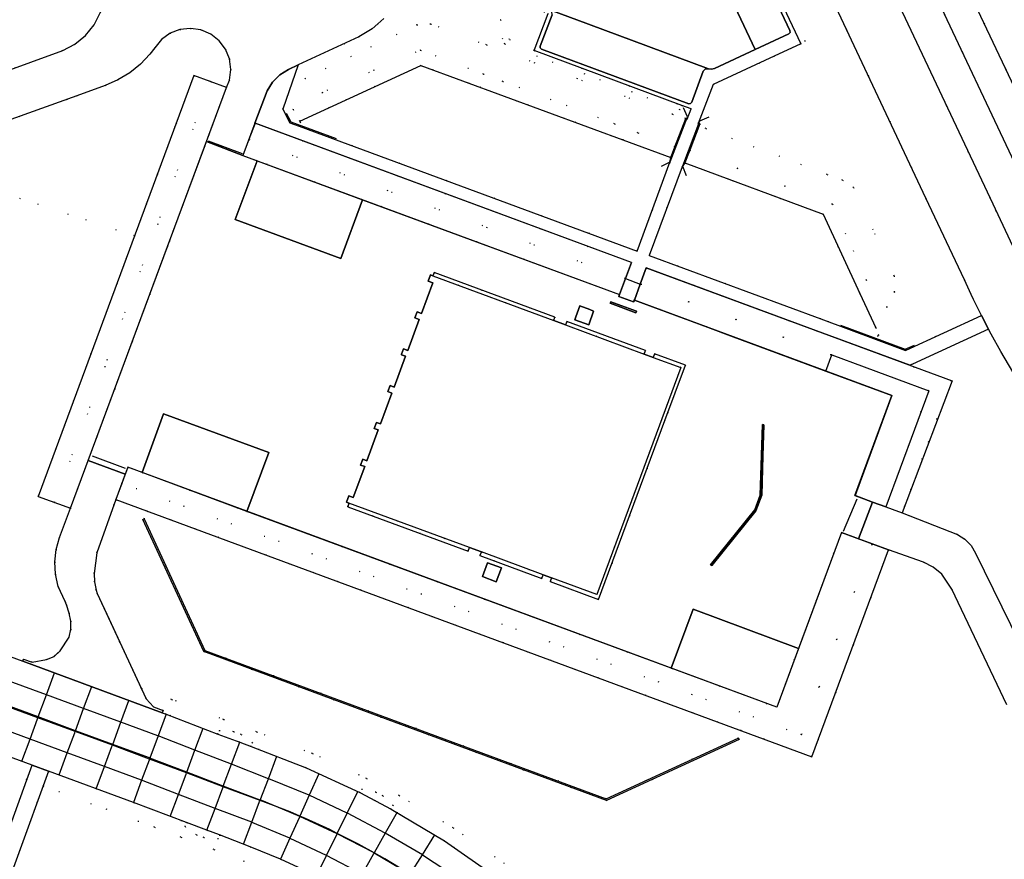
# Model space of a CAD drawing. Header units: metres. Extents: x 174791 to 179073, y 406431 to 409043.
# Tile 198 of 256: x 176823 to 176948, y 408166 to 408273. Entities that reach past the tile are written whole.
import ezdxf

# ---------------------------------------------------------------- set-up
doc = ezdxf.new("R2010")
doc.units = ezdxf.units.M
doc.linetypes.add('DOT', pattern=[6.35, 0, -6.35])
for name, color, linetype in [('panden', 254, 'Continuous'), ('scheiding_hek', 254, 'Continuous'), ('scheiding_muur', 254, 'Continuous'), ('scheiding_rolpoort', 254, 'Continuous'), ('scheiding_tourniquette', 254, 'Continuous'), ('terreindeelbegroeid', 254, 'DOT'), ('terreindeelonbegroeid', 254, 'DOT'), ('wegdeel_parkeervlak', 254, 'Continuous'), ('wegdeel_rijbaan', 254, 'Continuous'), ('wegdeel_rolbaan', 254, 'Continuous'), ('wegdeel_voetpad', 254, 'Continuous'), ('weginrichtingselement_markering_vliegtuigverharding', 254, 'Continuous'), ('weginrichtingselement_voeg_vliegtuigverharding', 254, 'Continuous')]:
    doc.layers.add(name, color=color, linetype=linetype)

msp = doc.modelspace()

# ---------------------------------------------------------------- linework, layer by layer
at = {"layer": 'panden'}
for points in [[(176875.486, 408240.116, 0), (176890.892, 408234.411, 0), (176892.393, 408233.854, 0), (176902.429, 408230.138, 0), (176903.564, 408229.717, 0), (176907.083, 408228.414, 0), (176896.394, 408199.492, 0), (176890.626, 408201.618, 0), (176889.558, 408202.011, 0), (176881.667, 408204.919, 0), (176880.15, 408205.479, 0), (176864.798, 408211.136, 0), (176864.473, 408211.256, 0), (176864.762, 408212.06, 0), (176865.343, 408211.845, 0), (176866.8, 408215.785, 0), (176866.275, 408215.979, 0), (176866.552, 408216.742, 0), (176867.081, 408216.546, 0), (176868.534, 408220.473, 0), (176868.011, 408220.666, 0), (176868.284, 408221.429, 0), (176868.815, 408221.233, 0), (176870.267, 408225.157, 0), (176869.746, 408225.35, 0), (176870.026, 408226.112, 0), (176870.548, 408225.919, 0), (176872.002, 408229.851, 0), (176871.476, 408230.045, 0), (176871.504, 408230.124, 0), (176871.75, 408230.808, 0), (176872.283, 408230.61, 0), (176873.739, 408234.544, 0), (176873.203, 408234.742, 0), (176873.482, 408235.5, 0), (176874.019, 408235.302, 0), (176875.466, 408239.216, 0), (176874.884, 408239.431, 0), (176875.184, 408240.228, 0)], [(176938.694, 408225.438, 0), (176933.216, 408210.65, 0), (176931.53, 408211.27, 0), (176929.297, 408212.092, 0), (176933.994, 408224.835, 0), (176925.556, 408227.966, 0), (176926.319, 408230.022, 0)]]:
    msp.add_polyline3d(points, close=True, dxfattribs=at)
at = {"layer": 'scheiding_hek'}
for points in [[(176912.987, 408332.292, 0), (176937.442, 408280.398, 0), (176951.745, 408250, 0)], [(176904.627, 408254.082, 0), (176905.736, 408254.642, 0), (176907.921, 408260.39, 0), (176907.43, 408261.543, 0)], [(176856.804, 408260.848, 0), (176857.382, 408259.724, 0), (176863.164, 408257.613, 0)], [(176910.661, 408260.328, 0), (176909.485, 408259.816, 0), (176907.298, 408254.088, 0), (176907.786, 408252.91, 0)], [(176927.43, 408233.832, 0), (176935.693, 408230.766, 0), (176936.882, 408231.28, 0)]]:
    msp.add_polyline3d(points, dxfattribs=at)
at = {"layer": 'scheiding_muur'}
for p, q in [((176929.266, 408212.091), (176935.297, 408209.884)), ((176927.555, 408207.38), (176933.562, 408205.168))]:
    msp.add_line(p, q, dxfattribs=at)
for points in [[(176858.616, 408259.665, 0), (176858.537, 408259.842, 0), (176873.954, 408266.927, 0)], [(176873.954, 408266.927, 0), (176905.815, 408255.196, 0), (176907.714, 408260.166, 0)], [(176849.181, 408264.117, 0), (176845.044, 408265.639, 0), (176825.192, 408211.995, 0), (176829.32, 408210.484, 0), (176849.181, 408264.117, 0)], [(176900.782, 408241.81, 0), (176852.814, 408259.58, 0), (176851.285, 408255.447, 0), (176899.262, 408237.715, 0)], [(176909.507, 408259.471, 0), (176907.601, 408254.502, 0), (176925.237, 408247.953, 0)], [(176925.237, 408247.953, 0), (176929.905, 408237.852, 0), (176931.929, 408233.472, 0)], [(176900.79, 408241.787, 0), (176900.029, 408239.758, 0), (176899.262, 408237.715, 0)], [(176901.164, 408237.019, 0), (176901.915, 408239.061, 0), (176902.68, 408241.14, 0)], [(176902.68, 408241.14, 0), (176941.661, 408226.735, 0), (176935.297, 408209.884, 0)], [(176929.266, 408212.091, 0), (176933.994, 408224.835, 0), (176901.164, 408237.019, 0)], [(176927.555, 408207.38, 0), (176919.309, 408185.114, 0), (176836.597, 408215.707, 0), (176835.077, 408211.6, 0), (176923.787, 408178.798, 0), (176933.562, 408205.168, 0)]]:
    msp.add_polyline3d(points, dxfattribs=at)
for points in [[(176901.438, 408235.597, 0), (176901.37, 408235.409, 0), (176898.08, 408236.608, 0), (176898.148, 408236.796, 0)], [(176901.438, 408235.597, 0), (176901.37, 408235.409, 0), (176898.08, 408236.608, 0), (176898.148, 408236.796, 0)], [(176916.663, 408210.157, 0), (176911.047, 408203.165, 0), (176910.891, 408203.29, 0), (176916.508, 408210.259, 0), (176917.217, 408212.129, 0), (176917.368, 408217.228, 0), (176917.483, 408221.141, 0), (176917.683, 408221.135, 0), (176917.561, 408217.158, 0), (176917.407, 408212.138, 0)], [(176846.432, 408192.365, 0), (176897.591, 408173.446, 0), (176914.411, 408181.174, 0), (176914.505, 408181.003, 0), (176897.597, 408173.224, 0), (176862.771, 408186.107, 0), (176858.315, 408187.755, 0), (176846.297, 408192.201, 0), (176838.542, 408209.058, 0), (176838.712, 408209.153, 0)]]:
    msp.add_polyline3d(points, close=True, dxfattribs=at)
at = {"layer": 'scheiding_rolpoort'}
for p, q in [((176846.831, 408257.301), (176851.188, 408255.709)), ((176832.077, 408217.18), (176836.268, 408215.611)), ((176927.829, 408207.54), (176929.571, 408211.702))]:
    msp.add_line(p, q, dxfattribs=at)
at = {"layer": 'scheiding_tourniquette'}
msp.add_polyline3d([(176900.021, 408239.761, 0), (176900.029, 408239.758, 0), (176901.915, 408239.061, 0)], dxfattribs=at)
at = {"layer": 'terreindeelbegroeid'}
for points in [[(176922.926, 408270.018, 0), (176922.369, 408269.683, 0), (176898.425, 408320.43, 0), (176899.097, 408320.715, 0)], [(176876.988, 408287.811, 0), (176884.094, 408272.762, 0), (176885.268, 408270.235, 0), (176888.39, 408268.818, 0), (176907.236, 408261.819, 0), (176906.952, 408261.27, 0), (176884.646, 408269.66, 0), (176876.207, 408287.99, 0), (176876.212, 408288.004, 0), (176876.626, 408288.346, 0)], [(176890.186, 408273.541, 0), (176888.39, 408268.818, 0), (176885.268, 408270.235, 0), (176884.094, 408272.762, 0), (176888.653, 408274.896, 0), (176888.93, 408274.403, 0), (176889.232, 408274.032, 0), (176889.628, 408273.765, 0)], [(176882.327, 408269.547, 0), (176906.03, 408260.698, 0), (176907.714, 408260.166, 0), (176907.706, 408260.145, 0), (176906.343, 408256.556, 0), (176901.63, 408258.348, 0), (176898.642, 408259.484, 0), (176884.396, 408264.9, 0), (176881.949, 408265.83, 0), (176873.909, 408268.887, 0), (176861.413, 408263.482, 0), (176858.537, 408259.842, 0), (176857.682, 408261.313, 0), (176859.21, 408265.255, 0), (176873.456, 408272.114, 0), (176875.211, 408272.204, 0)], [(176906.343, 408256.556, 0), (176905.815, 408255.196, 0), (176873.954, 408266.927, 0), (176858.537, 408259.842, 0), (176861.413, 408263.482, 0), (176873.909, 408268.887, 0), (176881.949, 408265.83, 0), (176884.396, 408264.9, 0), (176898.642, 408259.484, 0), (176901.63, 408258.348, 0)], [(176905.815, 408255.196, 0), (176905.701, 408254.585, 0), (176901.525, 408243.259, 0), (176858.443, 408259.196, 0), (176858.616, 408259.665, 0), (176858.537, 408259.842, 0), (176873.954, 408266.927, 0)], [(176847.133, 408264.87, 0), (176827.275, 408211.233, 0), (176825.192, 408211.995, 0), (176837.481, 408245.202, 0), (176839.008, 408249.328, 0), (176840.376, 408253.024, 0), (176845.044, 408265.639, 0)], [(176849.181, 408264.117, 0), (176846.637, 408257.247, 0), (176846.418, 408256.655, 0), (176841.67, 408243.835, 0), (176831.57, 408216.56, 0), (176829.32, 408210.484, 0), (176827.275, 408211.233, 0), (176847.133, 408264.87, 0)], [(176900.782, 408241.81, 0), (176900.021, 408239.761, 0), (176852.049, 408257.499, 0), (176852.823, 408259.577, 0)], [(176931.929, 408233.472, 0), (176929.905, 408237.852, 0), (176930.769, 408239.549, 0), (176926.418, 408249.232, 0), (176908.216, 408256.133, 0), (176909.507, 408259.471, 0), (176910.257, 408258.878, 0), (176925.748, 408253.032, 0), (176927.691, 408252.299, 0), (176929.113, 408251.386, 0), (176934.267, 408240.092, 0), (176934.332, 408238.048, 0), (176933.33, 408236.139, 0)], [(176900.021, 408239.761, 0), (176899.262, 408237.715, 0), (176866.517, 408249.817, 0), (176853.084, 408254.782, 0), (176851.285, 408255.447, 0), (176852.049, 408257.499, 0)], [(176930.769, 408239.549, 0), (176929.905, 408237.852, 0), (176925.237, 408247.953, 0), (176907.601, 408254.502, 0), (176908.216, 408256.133, 0), (176926.418, 408249.232, 0)], [(176929.905, 408237.852, 0), (176931.929, 408233.472, 0), (176932.336, 408232.55, 0), (176932.172, 408232.465, 0), (176931.995, 408231.988, 0), (176924.916, 408234.611, 0), (176903.073, 408242.702, 0), (176907.262, 408254.01, 0), (176907.601, 408254.502, 0), (176925.237, 408247.953, 0)], [(176936.263, 408228.701, 0), (176936.749, 408228.521, 0), (176941.543, 408226.745, 0), (176939.735, 408221.865, 0), (176938.653, 408218.944, 0), (176935.59, 408210.675, 0), (176935.297, 408209.884, 0), (176933.216, 408210.65, 0), (176938.694, 408225.438, 0), (176926.319, 408230.022, 0), (176901.915, 408239.061, 0), (176902.68, 408241.14, 0), (176924.362, 408233.109, 0)], [(176926.319, 408230.022, 0), (176925.556, 408227.966, 0), (176913.422, 408232.47, 0), (176910.507, 408233.552, 0), (176901.164, 408237.019, 0), (176901.915, 408239.061, 0)], [(176838.426, 408215.031, 0), (176851.791, 408210.087, 0), (176905.878, 408190.082, 0), (176919.309, 408185.114, 0), (176922.084, 408192.608, 0), (176927.555, 408207.38, 0), (176929.751, 408206.571, 0), (176931.471, 408205.938, 0), (176922.457, 408181.602, 0), (176835.837, 408213.655, 0), (176836.277, 408214.842, 0), (176836.597, 408215.707, 0)], [(176931.471, 408205.938, 0), (176933.562, 408205.168, 0), (176923.787, 408178.798, 0), (176914.766, 408182.134, 0), (176839.071, 408210.123, 0), (176835.077, 408211.6, 0), (176835.837, 408213.655, 0), (176922.457, 408181.602, 0)], [(176914.766, 408182.134, 0), (176914.411, 408181.174, 0), (176897.591, 408173.446, 0), (176846.432, 408192.365, 0), (176838.712, 408209.153, 0), (176839.071, 408210.123, 0)]]:
    msp.add_polyline3d(points, close=True, dxfattribs=at)
for points in [[(176925.478, 408277.344, 0), (176938.33, 408250, 0), (176943.226, 408239.583, 0), (176944.306, 408237.259, 0), (176945.389, 408235.069, 0), (176935.8, 408230.634, 0), (176935.734, 408230.603, 0), (176931.995, 408231.988, 0), (176932.172, 408232.465, 0), (176932.336, 408232.55, 0), (176931.929, 408233.472, 0), (176933.33, 408236.139, 0), (176934.332, 408238.048, 0), (176934.267, 408240.092, 0), (176929.113, 408251.386, 0), (176927.691, 408252.299, 0), (176925.748, 408253.032, 0), (176910.257, 408258.878, 0), (176909.507, 408259.471, 0), (176909.291, 408259.544, 0), (176911.231, 408264.48, 0), (176918.985, 408268.102, 0), (176922.369, 408269.683, 0), (176922.926, 408270.018, 0), (176899.097, 408320.715, 0)], [(176822.151, 408294.598, 0), (176826.423, 408293.059, 0), (176826.48, 408293.211, 0), (176833.011, 408290.809, 0), (176834.062, 408290.283, 0), (176834.993, 408289.566, 0), (176835.769, 408288.683, 0), (176836.361, 408287.667, 0), (176836.825, 408286.183, 0), (176836.898, 408284.629, 0), (176836.575, 408283.108, 0), (176833.113, 408273.722, 0), (176832.322, 408272.12, 0), (176831.209, 408270.723, 0), (176829.86, 408269.619, 0), (176828.312, 408268.819, 0), (176816.037, 408264.351, 0)], [(176876.207, 408287.99, 0), (176884.646, 408269.66, 0), (176906.952, 408261.27, 0), (176907.236, 408261.819, 0), (176908.39, 408261.41, 0), (176907.896, 408260.082, 0), (176907.714, 408260.166, 0), (176906.03, 408260.698, 0), (176882.327, 408269.547, 0), (176875.211, 408272.204, 0), (176873.456, 408272.114, 0), (176859.21, 408265.255, 0), (176857.682, 408261.313, 0), (176858.537, 408259.842, 0), (176858.616, 408259.665, 0), (176858.443, 408259.196, 0), (176857.262, 408259.632, 0), (176856.359, 408261.374, 0), (176858.327, 408266.986, 0), (176866.072, 408270.579, 0), (176867.77, 408271.599, 0), (176868.467, 408272.223, 0), (176869.247, 408272.92, 0)], [(176940.213, 408283.977, 0), (176953.961, 408254.964, 0)], [(176937.442, 408280.398, 0), (176951.745, 408250, 0)], [(176951.745, 408250, 0), (176937.442, 408280.398, 0)], [(176950.03, 408242.488, 0), (176946.495, 408250, 0), (176933.144, 408278.376, 0)], [(176816.668, 408258.26, 0), (176830.119, 408263.07, 0), (176833.738, 408264.364, 0), (176835.346, 408265.078, 0), (176836.847, 408265.997, 0), (176838.214, 408267.105, 0), (176839.423, 408268.383, 0), (176840.039, 408269.188, 0), (176840.897, 408270.233, 0), (176841.993, 408271.023, 0), (176843.254, 408271.508, 0), (176844.598, 408271.654, 0), (176845.934, 408271.452, 0), (176847.175, 408270.916, 0), (176848.237, 408270.08, 0), (176849.05, 408269.001, 0), (176849.561, 408267.749, 0), (176849.735, 408266.409, 0), (176849.561, 408265.069, 0), (176849.181, 408264.117, 0), (176847.133, 408264.87, 0), (176845.044, 408265.639, 0), (176840.376, 408253.024, 0), (176839.008, 408249.328, 0), (176837.481, 408245.202, 0), (176822.785, 408250, 0)], [(176822.785, 408250, 0), (176837.481, 408245.202, 0), (176825.192, 408211.995, 0), (176827.275, 408211.233, 0), (176829.32, 408210.484, 0), (176827.89, 408206.745, 0), (176827.473, 408205.217, 0), (176827.303, 408203.642, 0), (176827.384, 408202.059, 0), (176827.715, 408200.51, 0), (176828.634, 408198.594, 0), (176828.767, 408198.275, 0), (176828.81, 408198.172, 0), (176829.13, 408197.094, 0), (176829.359, 408196.089, 0), (176829.353, 408195.058, 0), (176829.114, 408194.055, 0), (176828.002, 408192.287, 0), (176827.24, 408191.62, 0), (176827.212, 408191.594, 0), (176826.241, 408191.191, 0), (176824.413, 408190.872, 0), (176823.323, 408191.262, 0), (176823.218, 408190.97, 0), (176805.502, 408197.498, 0)], [(176952.475, 408188.838, 0), (176944.658, 408204.767, 0), (176944.077, 408205.728, 0), (176943.293, 408206.532, 0), (176942.347, 408207.136, 0), (176935.297, 408209.884, 0), (176935.59, 408210.675, 0), (176938.653, 408218.944, 0), (176939.735, 408221.865, 0), (176941.543, 408226.745, 0), (176936.749, 408228.521, 0), (176936.263, 408228.701, 0), (176936.599, 408228.855, 0), (176946.302, 408233.319, 0), (176946.631, 408232.69, 0), (176947.874, 408230.448, 0), (176949.394, 408227.853, 0)], [(176714.299, 408207.522, 0), (176716.802, 408209.519, 0), (176719.545, 408211.17, 0), (176723.192, 408212.691, 0), (176723.517, 408212.768, 0), (176738.302, 408207.321, 0), (176742.539, 408205.764, 0), (176767.358, 408196.623, 0), (176792.178, 408187.482, 0), (176801.33, 408184.113, 0), (176823.747, 408175.861, 0), (176817.199, 408157.801, 0)], [(176884.626, 408165.191, 0), (176878.063, 408169.748, 0), (176871.204, 408173.846, 0), (176867.035, 408176.043, 0), (176860.13, 408179.236, 0), (176853.031, 408181.972, 0), (176848.819, 408183.571, 0), (176842.192, 408186.11, 0), (176838.325, 408187.535, 0), (176834.247, 408196.324, 0), (176832.72, 408199.614, 0), (176832.565, 408200.038, 0), (176832.35, 408201.095, 0), (176832.303, 408202.172, 0), (176832.669, 408204.814, 0), (176835.077, 408211.6, 0), (176839.071, 408210.123, 0), (176838.712, 408209.153, 0), (176838.542, 408209.058, 0), (176846.297, 408192.201, 0), (176858.315, 408187.755, 0), (176862.771, 408186.107, 0), (176897.597, 408173.224, 0), (176914.505, 408181.003, 0), (176914.411, 408181.174, 0), (176914.766, 408182.134, 0), (176923.787, 408178.798, 0), (176933.562, 408205.168, 0), (176938.012, 408203.598, 0), (176939.267, 408202.974, 0), (176940.34, 408202.071, 0), (176941.64, 408200.185, 0), (176948.633, 408185.438, 0)], [(176883.485, 408163.548, 0), (176876.978, 408168.066, 0), (176870.178, 408172.129, 0), (176870.426, 408172.595, 0), (176869.119, 408173.826, 0), (176868.219, 408174.282, 0), (176866.423, 408174.676, 0), (176866.196, 408174.228, 0), (176859.35, 408177.393, 0), (176852.312, 408180.106, 0), (176852.501, 408180.599, 0), (176851.051, 408181.66, 0), (176850.103, 408182.002, 0), (176848.271, 408182.171, 0), (176848.103, 408181.703, 0), (176841.488, 408184.238, 0), (176840.994, 408184.42, 0), (176841.111, 408184.713, 0), (176839.877, 408185.178, 0), (176838.943, 408186.203, 0), (176838.325, 408187.535, 0), (176842.192, 408186.11, 0), (176848.819, 408183.571, 0), (176853.031, 408181.972, 0), (176860.13, 408179.236, 0), (176867.035, 408176.043, 0), (176871.204, 408173.846, 0), (176878.063, 408169.748, 0), (176884.626, 408165.191, 0)], [(176802.021, 408185.99, 0), (176824.427, 408177.738, 0), (176823.747, 408175.861, 0), (176801.33, 408184.113, 0)], [(176851.462, 408165.471, 0), (176847.587, 408166.969, 0), (176843.384, 408168.546, 0), (176840.006, 408169.83, 0), (176825.812, 408175.096, 0), (176826.491, 408176.977, 0), (176837.33, 408172.986, 0), (176844.094, 408170.416, 0), (176843.899, 408169.908, 0), (176845.349, 408168.847, 0), (176846.297, 408168.505, 0), (176848.129, 408168.336, 0), (176848.308, 408168.834, 0), (176852.204, 408167.328, 0), (176856.064, 408165.734, 0), (176858.38, 408164.688, 0)], [(176820.656, 408160.816, 0), (176825.812, 408175.096, 0), (176840.006, 408169.83, 0), (176843.384, 408168.546, 0), (176847.587, 408166.969, 0), (176851.462, 408165.471, 0)]]:
    msp.add_polyline3d(points, dxfattribs=at)
at = {"layer": 'terreindeelonbegroeid'}
for points in [[(176891.052, 408234.842, 0), (176890.892, 408234.411, 0), (176875.486, 408240.116, 0), (176875.64, 408240.533, 0)], [(176902.599, 408230.597, 0), (176902.429, 408230.138, 0), (176892.393, 408233.854, 0), (176892.556, 408234.295, 0)], [(176905.056, 408221.655, 0), (176896.604, 408198.849, 0), (176890.447, 408201.131, 0), (176890.626, 408201.618, 0), (176896.394, 408199.492, 0), (176907.083, 408228.414, 0), (176903.564, 408229.717, 0), (176903.732, 408230.173, 0), (176907.674, 408228.721, 0)], [(176880.15, 408205.479, 0), (176879.978, 408205.012, 0), (176864.63, 408210.68, 0), (176864.798, 408211.136, 0)], [(176889.558, 408202.011, 0), (176889.376, 408201.516, 0), (176881.492, 408204.447, 0), (176881.667, 408204.919, 0)], [(176852.312, 408180.106, 0), (176850.868, 408180.663, 0), (176848.103, 408181.703, 0), (176848.271, 408182.171, 0), (176850.103, 408182.002, 0), (176851.051, 408181.66, 0), (176852.501, 408180.599, 0)], [(176870.178, 408172.129, 0), (176868.197, 408173.198, 0), (176866.196, 408174.228, 0), (176866.423, 408174.676, 0), (176868.219, 408174.282, 0), (176869.119, 408173.826, 0), (176870.426, 408172.595, 0)], [(176848.308, 408168.834, 0), (176848.129, 408168.336, 0), (176846.297, 408168.505, 0), (176845.349, 408168.847, 0), (176843.899, 408169.908, 0), (176844.094, 408170.416, 0), (176846.685, 408169.432, 0)]]:
    msp.add_polyline3d(points, close=True, dxfattribs=at)
at = {"layer": 'wegdeel_parkeervlak'}
for points in [[(176897.413, 408321.399, 0), (176920.989, 408271.375, 0), (176921.003, 408271.145, 0), (176920.846, 408270.977, 0), (176916.55, 408268.95, 0), (176892.491, 408320, 0), (176892.77, 408319.725, 0), (176893.161, 408319.741, 0), (176896.996, 408321.54, 0), (176897.232, 408321.552, 0)], [(176910.62, 408266.508, 0), (176910.218, 408266.497, 0), (176909.946, 408266.2, 0), (176908.492, 408262.228, 0), (176908.336, 408262.055, 0), (176908.103, 408262.051, 0), (176889.329, 408269.017, 0), (176889.157, 408269.171, 0), (176889.151, 408269.402, 0), (176890.675, 408273.361, 0), (176890.662, 408273.751, 0), (176890.374, 408274.015, 0), (176895.328, 408272.178, 0)], [(176866.517, 408249.817, 0), (176863.738, 408242.311, 0), (176850.283, 408247.287, 0), (176853.084, 408254.782, 0)], [(176866.517, 408249.817, 0), (176863.738, 408242.311, 0), (176850.283, 408247.287, 0), (176853.084, 408254.782, 0)], [(176851.791, 408210.087, 0), (176838.426, 408215.031, 0), (176841.169, 408222.537, 0), (176854.579, 408217.583, 0)], [(176854.579, 408217.583, 0), (176851.791, 408210.087, 0), (176838.426, 408215.031, 0), (176841.169, 408222.537, 0)], [(176922.084, 408192.608, 0), (176919.309, 408185.114, 0), (176905.878, 408190.082, 0), (176908.67, 408197.599, 0)]]:
    msp.add_polyline3d(points, close=True, dxfattribs=at)
at = {"layer": 'wegdeel_rijbaan'}
for points in [[(176892.491, 408320, 0), (176916.55, 408268.95, 0), (176911.367, 408266.528, 0), (176910.995, 408266.445, 0), (176910.62, 408266.508, 0), (176895.328, 408272.178, 0), (176890.374, 408274.015, 0)], [(176953.961, 408254.964, 0), (176940.213, 408283.977, 0)], [(176933.144, 408278.376, 0), (176946.495, 408250, 0), (176950.03, 408242.488, 0)], [(176949.394, 408227.853, 0), (176947.874, 408230.448, 0), (176946.631, 408232.69, 0), (176946.302, 408233.319, 0), (176945.389, 408235.069, 0), (176944.306, 408237.259, 0), (176943.226, 408239.583, 0), (176938.33, 408250, 0), (176925.478, 408277.344, 0)], [(176816.037, 408264.351, 0), (176828.312, 408268.819, 0), (176829.86, 408269.619, 0), (176831.209, 408270.723, 0), (176832.322, 408272.12, 0), (176833.113, 408273.722, 0)], [(176869.247, 408272.92, 0), (176868.467, 408272.223, 0), (176867.77, 408271.599, 0), (176866.072, 408270.579, 0), (176858.327, 408266.986, 0), (176857.092, 408266.406, 0), (176855.979, 408265.729, 0), (176855.052, 408264.814, 0), (176854.361, 408263.709, 0), (176852.814, 408259.58, 0), (176852.823, 408259.577, 0), (176852.049, 408257.499, 0), (176851.285, 408255.447, 0), (176846.637, 408257.247, 0), (176849.181, 408264.117, 0), (176849.561, 408265.069, 0), (176849.735, 408266.409, 0), (176849.561, 408267.749, 0), (176849.05, 408269.001, 0), (176848.237, 408270.08, 0), (176847.175, 408270.916, 0), (176845.934, 408271.452, 0), (176844.598, 408271.654, 0), (176843.254, 408271.508, 0), (176841.993, 408271.023, 0), (176840.897, 408270.233, 0), (176840.039, 408269.188, 0), (176839.423, 408268.383, 0), (176838.214, 408267.105, 0), (176836.847, 408265.997, 0), (176835.346, 408265.078, 0), (176833.738, 408264.364, 0), (176830.119, 408263.07, 0), (176816.668, 408258.26, 0)], [(176948.633, 408185.438, 0), (176941.64, 408200.185, 0), (176940.34, 408202.071, 0), (176939.267, 408202.974, 0), (176938.012, 408203.598, 0), (176933.562, 408205.168, 0), (176931.471, 408205.938, 0), (176929.751, 408206.571, 0), (176931.53, 408211.27, 0), (176933.216, 408210.65, 0), (176935.297, 408209.884, 0), (176942.347, 408207.136, 0), (176943.293, 408206.532, 0), (176944.077, 408205.728, 0), (176944.658, 408204.767, 0), (176952.475, 408188.838, 0)]]:
    msp.add_polyline3d(points, dxfattribs=at)
for points in [[(176851.285, 408255.447, 0), (176853.084, 408254.782, 0), (176850.283, 408247.287, 0), (176863.738, 408242.311, 0), (176866.517, 408249.817, 0), (176899.262, 408237.715, 0), (176899.202, 408237.487, 0), (176901.068, 408236.797, 0), (176901.164, 408237.019, 0), (176910.507, 408233.552, 0), (176913.422, 408232.47, 0), (176925.556, 408227.966, 0), (176933.994, 408224.835, 0), (176929.297, 408212.092, 0), (176931.53, 408211.27, 0), (176929.751, 408206.571, 0), (176927.555, 408207.38, 0), (176922.084, 408192.608, 0), (176908.67, 408197.599, 0), (176905.878, 408190.082, 0), (176851.791, 408210.087, 0), (176854.579, 408217.583, 0), (176841.169, 408222.537, 0), (176838.426, 408215.031, 0), (176836.597, 408215.707, 0), (176836.277, 408214.842, 0), (176831.57, 408216.56, 0), (176841.67, 408243.835, 0), (176846.418, 408256.655, 0), (176846.637, 408257.247, 0)], [(176875.486, 408240.116, 0), (176875.184, 408240.228, 0), (176874.884, 408239.431, 0), (176875.466, 408239.216, 0), (176874.019, 408235.302, 0), (176873.482, 408235.5, 0), (176873.203, 408234.742, 0), (176873.739, 408234.544, 0), (176872.283, 408230.61, 0), (176871.75, 408230.808, 0), (176871.504, 408230.124, 0), (176871.476, 408230.045, 0), (176872.002, 408229.851, 0), (176870.548, 408225.919, 0), (176870.026, 408226.112, 0), (176869.746, 408225.35, 0), (176870.267, 408225.157, 0), (176868.815, 408221.233, 0), (176868.284, 408221.429, 0), (176868.011, 408220.666, 0), (176868.534, 408220.473, 0), (176867.081, 408216.546, 0), (176866.552, 408216.742, 0), (176866.275, 408215.979, 0), (176866.8, 408215.785, 0), (176865.343, 408211.845, 0), (176864.762, 408212.06, 0), (176864.473, 408211.256, 0), (176864.798, 408211.136, 0), (176864.63, 408210.68, 0), (176879.978, 408205.012, 0), (176880.15, 408205.479, 0), (176881.667, 408204.919, 0), (176881.492, 408204.447, 0), (176889.376, 408201.516, 0), (176889.558, 408202.011, 0), (176890.626, 408201.618, 0), (176890.447, 408201.131, 0), (176896.604, 408198.849, 0), (176905.056, 408221.655, 0), (176907.674, 408228.721, 0), (176903.732, 408230.173, 0), (176903.564, 408229.717, 0), (176902.429, 408230.138, 0), (176902.599, 408230.597, 0), (176892.556, 408234.295, 0), (176892.393, 408233.854, 0), (176890.892, 408234.411, 0), (176891.052, 408234.842, 0), (176875.64, 408240.533, 0)], [(176895.501, 408235.797, 0), (176895.978, 408235.615, 0), (176895.344, 408233.844, 0), (176893.567, 408234.495, 0), (176893.703, 408234.88, 0), (176894.201, 408236.291, 0)], [(176895.978, 408235.615, 0), (176895.501, 408235.797, 0), (176894.201, 408236.291, 0), (176893.703, 408234.88, 0), (176893.567, 408234.495, 0), (176895.344, 408233.844, 0)], [(176898.08, 408236.608, 0), (176901.37, 408235.409, 0), (176901.438, 408235.597, 0), (176898.148, 408236.796, 0)], [(176910.891, 408203.29, 0), (176911.047, 408203.165, 0), (176916.663, 408210.157, 0), (176917.407, 408212.138, 0), (176917.561, 408217.158, 0), (176917.683, 408221.135, 0), (176917.483, 408221.141, 0), (176917.368, 408217.228, 0), (176917.217, 408212.129, 0), (176916.508, 408210.259, 0)], [(176836.277, 408214.842, 0), (176835.837, 408213.655, 0), (176835.077, 408211.6, 0), (176832.669, 408204.814, 0), (176832.303, 408202.172, 0), (176832.35, 408201.095, 0), (176832.565, 408200.038, 0), (176832.72, 408199.614, 0), (176834.247, 408196.324, 0), (176838.325, 408187.535, 0), (176838.943, 408186.203, 0), (176839.877, 408185.178, 0), (176841.111, 408184.713, 0), (176840.994, 408184.42, 0), (176823.218, 408190.97, 0), (176823.323, 408191.262, 0), (176824.413, 408190.872, 0), (176826.241, 408191.191, 0), (176827.212, 408191.594, 0), (176827.24, 408191.62, 0), (176828.002, 408192.287, 0), (176829.114, 408194.055, 0), (176829.353, 408195.058, 0), (176829.359, 408196.089, 0), (176829.13, 408197.094, 0), (176828.81, 408198.172, 0), (176828.767, 408198.275, 0), (176828.634, 408198.594, 0), (176827.715, 408200.51, 0), (176827.384, 408202.059, 0), (176827.303, 408203.642, 0), (176827.473, 408205.217, 0), (176827.89, 408206.745, 0), (176829.32, 408210.484, 0), (176831.57, 408216.56, 0)], [(176832.72, 408199.614, 0), (176838.943, 408186.203, 0), (176839.877, 408185.178, 0), (176841.111, 408184.713, 0), (176840.994, 408184.42, 0), (176823.218, 408190.97, 0), (176823.323, 408191.262, 0), (176824.413, 408190.872, 0), (176826.241, 408191.191, 0), (176827.212, 408191.594, 0), (176828.002, 408192.287, 0), (176829.114, 408194.055, 0), (176829.353, 408195.058, 0), (176829.359, 408196.089, 0), (176829.13, 408197.094, 0), (176828.81, 408198.172, 0), (176828.634, 408198.594, 0), (176827.715, 408200.51, 0), (176827.384, 408202.059, 0), (176827.303, 408203.642, 0), (176827.473, 408205.217, 0), (176827.89, 408206.745, 0), (176829.32, 408210.484, 0), (176831.57, 408216.56, 0), (176836.277, 408214.842, 0), (176835.077, 408211.6, 0), (176832.669, 408204.814, 0), (176832.303, 408202.172, 0), (176832.35, 408201.095, 0), (176832.565, 408200.038, 0)], [(176884.237, 408202.868, 0), (176882.455, 408203.531, 0), (176881.8, 408201.769, 0), (176883.559, 408201.1, 0)], [(176884.237, 408202.868, 0), (176883.559, 408201.1, 0), (176881.8, 408201.769, 0), (176882.455, 408203.531, 0)]]:
    msp.add_polyline3d(points, close=True, dxfattribs=at)
at = {"layer": 'wegdeel_rolbaan'}
for points in [[(176704.306, 408234.788, 0), (176742.51, 408220.704, 0), (176746.725, 408219.155, 0), (176766.903, 408211.722, 0), (176797.018, 408200.625, 0), (176797.581, 408200.418, 0), (176801.268, 408199.059, 0), (176803.58, 408198.207, 0), (176805.502, 408197.498, 0), (176823.218, 408190.97, 0), (176840.994, 408184.42, 0), (176841.488, 408184.238, 0), (176848.103, 408181.703, 0), (176850.868, 408180.663, 0), (176852.312, 408180.106, 0), (176859.35, 408177.393, 0), (176866.196, 408174.228, 0), (176868.197, 408173.198, 0), (176870.178, 408172.129, 0), (176876.978, 408168.066, 0), (176883.485, 408163.548, 0)], [(176858.38, 408164.688, 0), (176856.064, 408165.734, 0), (176852.204, 408167.328, 0), (176848.308, 408168.834, 0), (176846.685, 408169.432, 0), (176844.094, 408170.416, 0), (176837.33, 408172.986, 0), (176826.491, 408176.977, 0), (176824.427, 408177.738, 0), (176802.021, 408185.99, 0), (176799.419, 408186.948, 0), (176797.785, 408187.549, 0), (176793.432, 408189.152, 0), (176792.869, 408189.359, 0), (176743.23, 408207.641, 0), (176738.993, 408209.198, 0), (176727.036, 408213.603, 0), (176702.667, 408222.58, 0)]]:
    msp.add_polyline3d(points, dxfattribs=at)
at = {"layer": 'wegdeel_voetpad'}
for points in [[(176890.675, 408273.361, 0), (176889.151, 408269.402, 0), (176889.157, 408269.171, 0), (176889.329, 408269.017, 0), (176908.103, 408262.051, 0), (176908.336, 408262.055, 0), (176908.492, 408262.228, 0), (176909.946, 408266.2, 0), (176910.218, 408266.497, 0), (176910.62, 408266.508, 0), (176910.995, 408266.445, 0), (176911.367, 408266.528, 0), (176916.55, 408268.95, 0), (176920.846, 408270.977, 0), (176921.003, 408271.145, 0), (176920.989, 408271.375, 0), (176897.413, 408321.399, 0)], [(176898.425, 408320.43, 0), (176922.369, 408269.683, 0), (176918.985, 408268.102, 0), (176911.231, 408264.48, 0), (176909.291, 408259.544, 0), (176909.507, 408259.471, 0), (176908.216, 408256.133, 0), (176907.601, 408254.502, 0), (176907.262, 408254.01, 0), (176903.073, 408242.702, 0), (176924.916, 408234.611, 0), (176931.995, 408231.988, 0), (176935.734, 408230.603, 0), (176935.8, 408230.634, 0), (176945.389, 408235.069, 0), (176946.302, 408233.319, 0), (176936.599, 408228.855, 0), (176936.263, 408228.701, 0), (176924.362, 408233.109, 0), (176902.68, 408241.14, 0), (176901.915, 408239.061, 0), (176901.164, 408237.019, 0), (176901.068, 408236.797, 0), (176899.202, 408237.487, 0), (176899.262, 408237.715, 0), (176900.021, 408239.761, 0), (176900.782, 408241.81, 0), (176852.823, 408259.577, 0), (176852.814, 408259.58, 0), (176854.361, 408263.709, 0), (176855.052, 408264.814, 0), (176855.979, 408265.729, 0), (176857.092, 408266.406, 0), (176858.327, 408266.986, 0), (176856.359, 408261.374, 0), (176857.262, 408259.632, 0), (176858.443, 408259.196, 0), (176901.525, 408243.259, 0), (176905.701, 408254.585, 0), (176905.815, 408255.196, 0), (176906.343, 408256.556, 0), (176907.706, 408260.145, 0), (176907.714, 408260.166, 0), (176907.896, 408260.082, 0), (176908.39, 408261.41, 0), (176907.236, 408261.819, 0), (176888.39, 408268.818, 0), (176890.186, 408273.541, 0)]]:
    msp.add_polyline3d(points, dxfattribs=at)
msp.add_polyline3d([(176826.491, 408176.977, 0), (176825.812, 408175.096, 0), (176820.656, 408160.816, 0), (176819.297, 408157.054, 0), (176817.199, 408157.801, 0), (176823.747, 408175.861, 0), (176824.427, 408177.738, 0)], close=True, dxfattribs=at)
at = {"layer": 'weginrichtingselement_markering_vliegtuigverharding'}
msp.add_polyline3d([(176872.312, 408164.021, 0), (176869.366, 408165.791, 0), (176868.009, 408166.545, 0), (176866.028, 408167.644, 0), (176863.302, 408169.025, 0), (176862.335, 408169.515, 0), (176859.254, 408170.939, 0), (176858.541, 408171.247, 0), (176857.286, 408171.788, 0), (176855.501, 408172.457, 0), (176853.462, 408173.222, 0), (176848.754, 408174.987, 0), (176844.091, 408176.735, 0), (176839.37, 408178.505, 0), (176836.45, 408179.6, 0), (176834.637, 408180.268, 0), (176829.898, 408182.013, 0), (176825.159, 408183.758, 0), (176820.42, 408185.503, 0)], dxfattribs=at)
at = {"layer": 'weginrichtingselement_voeg_vliegtuigverharding'}
msp.add_line((176870.922, 408171.735), (176869.429, 408169.074), dxfattribs=at)
for points in [[(176840.446, 408181.461, 0), (176835.721, 408183.201, 0), (176830.982, 408184.946, 0), (176826.243, 408186.691, 0), (176821.504, 408188.435, 0)], [(176823.119, 408178.237, 0), (176824.153, 408181.036, 0), (176825.107, 408183.618, 0), (176825.159, 408183.758, 0), (176825.202, 408183.874, 0), (176826.243, 408186.691, 0), (176827.277, 408189.49, 0)], [(176827.856, 408176.487, 0), (176828.892, 408179.291, 0), (176829.846, 408181.873, 0), (176829.898, 408182.013, 0), (176829.941, 408182.129, 0), (176830.982, 408184.946, 0), (176832.014, 408187.739, 0)], [(176832.593, 408174.736, 0), (176833.631, 408177.545, 0), (176834.585, 408180.128, 0), (176834.637, 408180.268, 0), (176834.68, 408180.384, 0), (176835.721, 408183.201, 0), (176836.751, 408185.989, 0)], [(176839.378, 408178.654, 0), (176834.68, 408180.384, 0), (176829.941, 408182.129, 0), (176825.202, 408183.874, 0), (176820.463, 408185.619, 0)], [(176841.488, 408184.238, 0), (176840.46, 408181.456, 0), (176839.419, 408178.638, 0), (176839.37, 408178.505, 0), (176839.318, 408178.365, 0), (176838.37, 408175.799, 0), (176837.33, 408172.986, 0)], [(176838.352, 408175.806, 0), (176833.631, 408177.545, 0), (176828.892, 408179.291, 0), (176824.153, 408181.036, 0), (176819.414, 408182.782, 0)], [(176842.028, 408171.175, 0), (176843.076, 408173.998, 0), (176844.039, 408176.595, 0), (176844.091, 408176.735, 0), (176844.127, 408176.83, 0), (176845.171, 408179.644, 0), (176846.205, 408182.431, 0)], [(176849.819, 408177.856, 0), (176849.815, 408177.858, 0), (176845.171, 408179.644, 0), (176840.46, 408181.456, 0), (176840.446, 408181.461, 0)], [(176846.685, 408169.432, 0), (176847.723, 408172.22, 0), (176848.701, 408174.846, 0), (176848.754, 408174.987, 0), (176848.775, 408175.045, 0), (176849.822, 408177.855, 0), (176850.875, 408180.684, 0)], [(176848.769, 408175.047, 0), (176844.127, 408176.83, 0), (176839.419, 408178.638, 0), (176839.378, 408178.654, 0)], [(176851.359, 408167.664, 0), (176852.415, 408170.453, 0), (176853.409, 408173.081, 0), (176853.462, 408173.222, 0), (176853.488, 408173.29, 0), (176854.518, 408176.011, 0), (176855.604, 408178.88, 0)], [(176859.71, 408173.896, 0), (176854.778, 408175.909, 0), (176854.518, 408176.011, 0), (176849.822, 408177.855, 0), (176849.819, 408177.856, 0)], [(176847.741, 408172.213, 0), (176847.723, 408172.22, 0), (176843.076, 408173.998, 0), (176838.37, 408175.799, 0), (176838.352, 408175.806, 0)], [(176860.961, 408176.64, 0), (176859.726, 408173.889, 0), (176858.541, 408171.247, 0), (176858.516, 408171.196, 0), (176858.479, 408171.11, 0), (176857.266, 408168.408, 0), (176856.077, 408165.757, 0)], [(176858.519, 408171.195, 0), (176858.516, 408171.196, 0), (176855.501, 408172.457, 0), (176853.682, 408173.218, 0), (176853.488, 408173.29, 0), (176848.775, 408175.045, 0), (176848.769, 408175.047, 0)], [(176869.429, 408169.074, 0), (176864.628, 408171.602, 0), (176864.582, 408171.623, 0), (176859.726, 408173.889, 0), (176859.71, 408173.896, 0)], [(176860.649, 408163.646, 0), (176861.918, 408166.218, 0), (176863.235, 408168.891, 0), (176863.277, 408168.976, 0), (176863.302, 408169.025, 0), (176864.582, 408171.623, 0), (176865.93, 408174.356, 0)], [(176857.287, 408168.399, 0), (176857.266, 408168.408, 0), (176852.552, 408170.401, 0), (176852.415, 408170.453, 0), (176847.741, 408172.213, 0)], [(176868.001, 408166.537, 0), (176867.997, 408166.539, 0), (176863.307, 408168.962, 0), (176863.277, 408168.976, 0), (176858.523, 408171.193, 0), (176858.519, 408171.195, 0)], [(176866.506, 408163.83, 0), (176866.489, 408163.839, 0), (176861.942, 408166.207, 0), (176861.918, 408166.218, 0), (176857.287, 408168.399, 0)], [(176869.429, 408169.074, 0), (176868.009, 408166.545, 0), (176868.003, 408166.536, 0), (176867.935, 408166.414, 0), (176866.489, 408163.839, 0), (176865.074, 408161.319, 0)], [(176878.77, 408163.244, 0), (176874.171, 408166.274, 0), (176874.152, 408166.285, 0), (176869.429, 408169.074, 0)], [(176870.951, 408161.174, 0), (176872.533, 408163.699, 0), (176872.604, 408163.813, 0), (176872.613, 408163.827, 0), (176874.152, 408166.285, 0), (176875.757, 408168.847, 0)], [(176877.078, 408160.844, 0), (176877.07, 408160.849, 0), (176872.613, 408163.808, 0), (176872.604, 408163.813, 0), (176868.003, 408166.536, 0), (176868.001, 408166.537, 0)]]:
    msp.add_polyline3d(points, dxfattribs=at)

doc.saveas('drawing.dxf')
